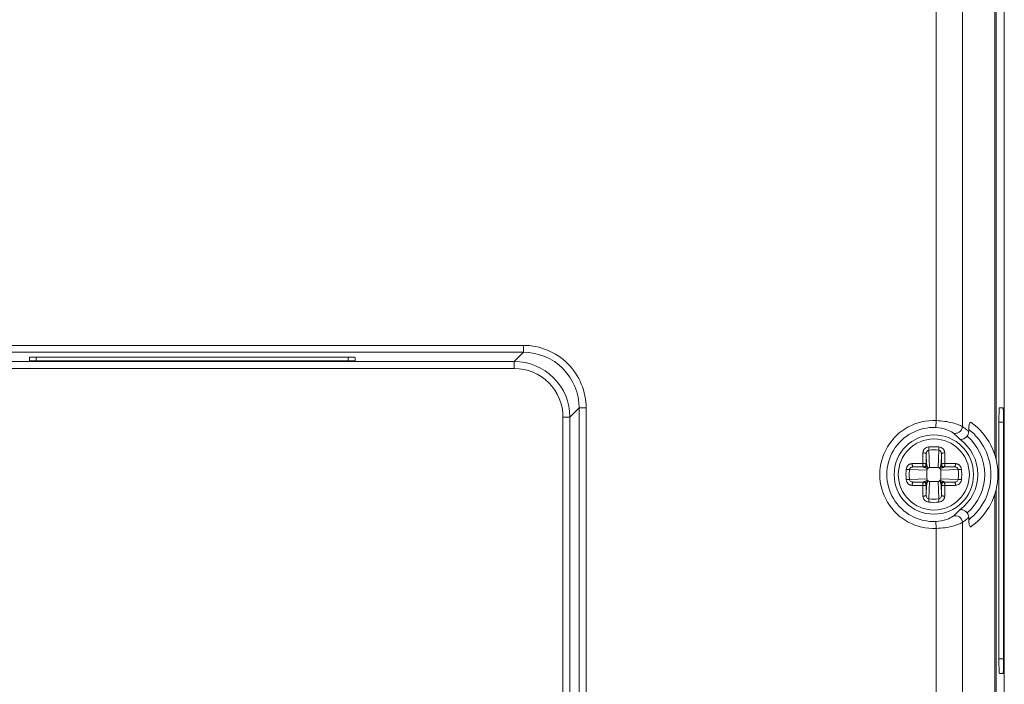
# Model space of a CAD drawing. Header units: centimetres. Extents: x -30 to 30, y -78 to 83.
# Tile 67 of 86: x 14.75 to 19.75, y -3.87 to -0.49. Entities that reach past the tile are written whole.
import ezdxf

# ---------------------------------------------------------------- set-up
doc = ezdxf.new("R2010")
doc.units = ezdxf.units.CM
doc.header["$MEASUREMENT"] = 0
doc.layers.add('LAYER_19952', color=7, linetype='Continuous')

msp = doc.modelspace()

# ---------------------------------------------------------------- linework, layer by layer
at = {"layer": 'LAYER_19952', "lineweight": 9}
for points in [[(19.75352, -4.8145), (19.75352, -4.8145), (19.75352, 7.09962), (19.75352, 7.09962)], [(19.71285, 5.41192), (19.71285, 5.41192), (19.71285, -2.72725), (19.71285, -2.72725)], [(19.705, -2.69876), (19.705, -2.69876), (19.705, 5.38343), (19.705, 5.38343)], [(19.54166, 5.24078), (19.54166, 5.24078), (19.54166, -2.55611), (19.54166, -2.55611)], [(19.40818, -2.52538), (19.40818, -2.52538), (19.40818, 0.82315), (19.40818, 0.82315)], [(5.9021, -2.14321), (5.9021, -2.14321), (17.3119, -2.14321), (17.3119, -2.14321)], [(17.31193, -2.17855), (17.31193, -2.17855), (17.31193, -2.14321), (17.31193, -2.14321)], [(17.31193, -2.17855), (17.31193, -2.17855), (5.90209, -2.17855), (5.90209, -2.17855)], [(17.26518, -2.2253), (17.26518, -2.2253), (17.31193, -2.17855), (17.31193, -2.17855)], [(13.11219, -2.2253), (13.11219, -2.2253), (17.26518, -2.2253), (17.26518, -2.2253)], [(14.80297, -2.22143), (14.80297, -2.22143), (14.80297, -2.20415), (14.80297, -2.20415)], [(16.42216, -2.20291), (16.42216, -2.20291), (14.83832, -2.20291), (14.83832, -2.20291)], [(14.83832, -2.20291), (14.83832, -2.20291), (14.83832, -2.22267), (14.83832, -2.22267)], [(14.83832, -2.22267), (14.83832, -2.22267), (16.42216, -2.22267), (16.42216, -2.22267)], [(16.42216, -2.22267), (16.42216, -2.22267), (16.42216, -2.20291), (16.42216, -2.20291)], [(16.45751, -2.20415), (16.45751, -2.20415), (16.45751, -2.22143), (16.45751, -2.22143)], [(17.26518, -2.26063), (17.26518, -2.26063), (17.26518, -2.2253), (17.26518, -2.2253)], [(13.11219, -2.26063), (13.11219, -2.26063), (17.26518, -2.26063), (17.26518, -2.26063)], [(17.54783, -2.50796), (17.54783, -2.50796), (17.59458, -2.4612), (17.59458, -2.4612)], [(17.62992, -2.4612), (17.62992, -2.4612), (17.59458, -2.4612), (17.59458, -2.4612)], [(17.59458, -4.50163), (17.59458, -4.50163), (17.59458, -2.4612), (17.59458, -2.4612)], [(17.62992, -2.46123), (17.62992, -2.46123), (17.62992, -4.50162), (17.62992, -4.50162)], [(19.7287, -2.46101), (19.7287, -2.46101), (19.74722, -2.46036), (19.74722, -2.46036)], [(17.5125, -2.50796), (17.5125, -2.50796), (17.54783, -2.50796), (17.54783, -2.50796)], [(17.5125, -5.15416), (17.5125, -5.15416), (17.5125, -2.50796), (17.5125, -2.50796)], [(17.54783, -2.50796), (17.54783, -2.50796), (17.54783, -5.11645), (17.54783, -5.11645)], [(19.40658, -2.56056), (19.40658, -2.56056), (19.40818, -2.52538), (19.40818, -2.52538)], [(19.7498, -2.5342), (19.7498, -2.5342), (19.72615, -2.5342), (19.72615, -2.5342)], [(19.72615, -3.73622), (19.72615, -3.73622), (19.72615, -2.5342), (19.72615, -2.5342)], [(19.7498, -2.5342), (19.7498, -2.5342), (19.7498, -3.73622), (19.7498, -3.73622)], [(19.52703, -2.61919), (19.51673, -2.60791), (19.50551, -2.5975), (19.4935, -2.58807)], [(19.56277, -2.57315), (19.55598, -2.56717), (19.54893, -2.56149), (19.54166, -2.55611)], [(19.57286, -2.58245), (19.56956, -2.57928), (19.5662, -2.57617), (19.56277, -2.57315)], [(19.56495, -2.60441), (19.57002, -2.5985), (19.57286, -2.59022), (19.57286, -2.58245)], [(19.57286, -2.58245), (19.57286, -2.58245), (19.57286, -2.56989), (19.57286, -2.56989)], [(19.34052, -2.68972), (19.34027, -2.70769), (19.34008, -2.72566), (19.33996, -2.74362)], [(19.34266, -2.68967), (19.34194, -2.68967), (19.34123, -2.68968), (19.34052, -2.68972)], [(19.35725, -2.69489), (19.35701, -2.71201), (19.35684, -2.72913), (19.35672, -2.74625)], [(19.35725, -2.69489), (19.35725, -2.69489), (19.35913, -2.74865), (19.35913, -2.74865)], [(19.42156, -2.65877), (19.40434, -2.65767), (19.38706, -2.65767), (19.36983, -2.65877)], [(19.42034, -2.6754), (19.40393, -2.67434), (19.38747, -2.67434), (19.37105, -2.6754)], [(19.37414, -2.764), (19.37414, -2.764), (19.37105, -2.6754), (19.37105, -2.6754)], [(19.42034, -2.6754), (19.42034, -2.6754), (19.41725, -2.764), (19.41725, -2.764)], [(19.43227, -2.74865), (19.43227, -2.74865), (19.43415, -2.69489), (19.43415, -2.69489)], [(19.43466, -2.74625), (19.43456, -2.72913), (19.43438, -2.71201), (19.43415, -2.69489)], [(19.45088, -2.68972), (19.45016, -2.68968), (19.44945, -2.68967), (19.44873, -2.68967)], [(19.45143, -2.74362), (19.45131, -2.72566), (19.45112, -2.70769), (19.45088, -2.68972)], [(19.28606, -2.74417), (19.28603, -2.74488), (19.28601, -2.74559), (19.28601, -2.74631)], [(19.33996, -2.74362), (19.322, -2.74374), (19.30403, -2.74393), (19.28606, -2.74417)], [(19.33996, -2.74362), (19.33994, -2.74434), (19.33994, -2.74505), (19.33994, -2.74576)], [(19.34211, -2.74359), (19.34139, -2.74359), (19.34068, -2.7436), (19.33996, -2.74362)], [(19.3426, -2.76038), (19.35039, -2.76037), (19.35672, -2.75404), (19.35672, -2.74625)], [(19.34499, -2.76278), (19.35279, -2.76277), (19.35911, -2.75645), (19.35913, -2.74865)], [(19.35913, -2.74865), (19.35913, -2.74865), (19.35672, -2.74625), (19.35672, -2.74625)], [(19.43466, -2.74625), (19.43466, -2.74625), (19.43227, -2.74865), (19.43227, -2.74865)], [(19.43227, -2.74865), (19.43228, -2.75645), (19.4386, -2.76277), (19.4464, -2.76278)], [(19.43466, -2.74625), (19.43468, -2.75405), (19.441, -2.76037), (19.4488, -2.76038)], [(19.45143, -2.74362), (19.45071, -2.7436), (19.45, -2.74359), (19.44928, -2.74359)], [(19.50532, -2.74417), (19.48736, -2.74392), (19.46939, -2.74374), (19.45143, -2.74362)], [(19.45146, -2.74576), (19.45146, -2.74505), (19.45145, -2.74434), (19.45143, -2.74362)], [(19.50538, -2.74631), (19.50538, -2.74559), (19.50536, -2.74488), (19.50532, -2.74417)], [(19.25512, -2.77349), (19.25456, -2.78209), (19.25429, -2.79072), (19.25429, -2.79935)], [(19.25429, -2.79935), (19.25429, -2.80024), (19.25429, -2.80113), (19.2543, -2.80203)], [(19.27174, -2.7747), (19.27116, -2.78376), (19.2709, -2.79283), (19.27096, -2.80191)], [(19.27174, -2.7747), (19.27174, -2.7747), (19.36034, -2.7778), (19.36034, -2.7778)], [(19.3426, -2.76038), (19.32547, -2.76049), (19.30835, -2.76067), (19.29123, -2.7609)], [(19.34499, -2.76278), (19.34499, -2.76278), (19.29123, -2.7609), (19.29123, -2.7609)], [(19.3426, -2.76038), (19.3426, -2.76038), (19.34499, -2.76278), (19.34499, -2.76278)], [(19.36034, -2.7778), (19.36034, -2.7778), (19.36034, -2.8209), (19.36034, -2.8209)], [(19.36458, -2.76916), (19.3649, -2.76887), (19.36521, -2.76856), (19.36551, -2.76823)], [(19.37414, -2.764), (19.37414, -2.764), (19.41725, -2.764), (19.41725, -2.764)], [(19.42588, -2.76823), (19.42617, -2.76856), (19.42648, -2.76887), (19.42681, -2.76916)], [(19.43105, -2.7778), (19.43105, -2.7778), (19.51965, -2.7747), (19.51965, -2.7747)], [(19.43105, -2.7778), (19.43105, -2.7778), (19.43105, -2.8209), (19.43105, -2.8209)], [(19.4464, -2.76278), (19.4464, -2.76278), (19.4488, -2.76038), (19.4488, -2.76038)], [(19.50016, -2.7609), (19.50016, -2.7609), (19.4464, -2.76278), (19.4464, -2.76278)], [(19.50016, -2.7609), (19.48304, -2.76067), (19.46592, -2.76049), (19.4488, -2.76038)], [(19.52043, -2.7968), (19.52038, -2.78943), (19.52012, -2.78206), (19.51965, -2.7747)], [(19.51965, -2.824), (19.52023, -2.81494), (19.52049, -2.80587), (19.52043, -2.7968)], [(19.53709, -2.79667), (19.53704, -2.78894), (19.53677, -2.7812), (19.53628, -2.77349)], [(19.53628, -2.82522), (19.53683, -2.81661), (19.5371, -2.80798), (19.5371, -2.79935)], [(19.53711, -2.79935), (19.53711, -2.79935), (19.53709, -2.79667), (19.53709, -2.79667)], [(19.2543, -2.80203), (19.25435, -2.80976), (19.25462, -2.8175), (19.25512, -2.82522)], [(19.27096, -2.80191), (19.27101, -2.80927), (19.27127, -2.81664), (19.27174, -2.824)], [(19.36034, -2.8209), (19.36034, -2.8209), (19.27174, -2.824), (19.27174, -2.824)], [(19.29123, -2.8378), (19.29123, -2.8378), (19.34499, -2.83592), (19.34499, -2.83592)], [(19.29123, -2.8378), (19.30835, -2.83804), (19.32547, -2.83821), (19.3426, -2.83832)], [(19.34499, -2.83592), (19.34499, -2.83592), (19.3426, -2.83832), (19.3426, -2.83832)], [(19.35672, -2.85245), (19.35672, -2.84466), (19.35039, -2.83833), (19.3426, -2.83832)], [(19.35913, -2.85005), (19.35911, -2.84225), (19.35279, -2.83593), (19.34499, -2.83592)], [(19.36551, -2.83046), (19.36521, -2.83014), (19.3649, -2.82983), (19.36458, -2.82954)], [(19.37105, -2.92331), (19.37105, -2.92331), (19.37414, -2.83471), (19.37414, -2.83471)], [(19.37414, -2.83471), (19.37414, -2.83471), (19.41725, -2.83471), (19.41725, -2.83471)], [(19.41725, -2.83471), (19.41725, -2.83471), (19.42034, -2.92331), (19.42034, -2.92331)], [(19.42681, -2.82954), (19.42648, -2.82983), (19.42617, -2.83014), (19.42588, -2.83046)], [(19.51965, -2.824), (19.51965, -2.824), (19.43105, -2.8209), (19.43105, -2.8209)], [(19.4464, -2.83592), (19.43859, -2.83594), (19.43228, -2.84225), (19.43227, -2.85006)], [(19.4488, -2.83832), (19.441, -2.83833), (19.43468, -2.84466), (19.43466, -2.85245)], [(19.44639, -2.83592), (19.44639, -2.83592), (19.50016, -2.8378), (19.50016, -2.8378)], [(19.4488, -2.83832), (19.4488, -2.83832), (19.44639, -2.83592), (19.44639, -2.83592)], [(19.4488, -2.83832), (19.46592, -2.83821), (19.48304, -2.83804), (19.50016, -2.8378)], [(19.28601, -2.85239), (19.28601, -2.8531), (19.28603, -2.85382), (19.28606, -2.85453)], [(19.28606, -2.85453), (19.30403, -2.85478), (19.322, -2.85496), (19.33996, -2.85508)], [(19.33994, -2.85294), (19.33994, -2.85366), (19.33994, -2.85437), (19.33996, -2.85508)], [(19.33996, -2.85508), (19.34068, -2.8551), (19.34139, -2.85511), (19.34211, -2.85511)], [(19.33996, -2.85508), (19.34008, -2.87305), (19.34027, -2.89101), (19.34052, -2.90898)], [(19.35672, -2.85245), (19.35672, -2.85245), (19.35913, -2.85005), (19.35913, -2.85005)], [(19.35672, -2.85245), (19.35684, -2.86957), (19.35701, -2.88669), (19.35725, -2.90382)], [(19.35913, -2.85005), (19.35913, -2.85005), (19.35725, -2.90382), (19.35725, -2.90382)], [(19.43227, -2.85006), (19.43227, -2.85006), (19.43466, -2.85245), (19.43466, -2.85245)], [(19.43415, -2.90382), (19.43415, -2.90382), (19.43227, -2.85006), (19.43227, -2.85006)], [(19.43415, -2.90382), (19.43438, -2.88669), (19.43455, -2.86957), (19.43466, -2.85245)], [(19.44928, -2.85511), (19.45, -2.85511), (19.45071, -2.8551), (19.45143, -2.85508)], [(19.45088, -2.90898), (19.45112, -2.89101), (19.45131, -2.87305), (19.45143, -2.85508)], [(19.45143, -2.85508), (19.45145, -2.85437), (19.45146, -2.85366), (19.45146, -2.85294)], [(19.45143, -2.85508), (19.46939, -2.85496), (19.48736, -2.85478), (19.50532, -2.85453)], [(19.50532, -2.85453), (19.50536, -2.85382), (19.50538, -2.8531), (19.50538, -2.85239)], [(19.71285, -2.87146), (19.71285, -2.87146), (19.71285, -4.67949), (19.71285, -4.67949)], [(19.34052, -2.90898), (19.34123, -2.90902), (19.34194, -2.90904), (19.34266, -2.90904)], [(19.36983, -2.93993), (19.38706, -2.94104), (19.40434, -2.94104), (19.42156, -2.93993)], [(19.37105, -2.92331), (19.38747, -2.92436), (19.40393, -2.92436), (19.42034, -2.92331)], [(19.44873, -2.90904), (19.44945, -2.90904), (19.45016, -2.90902), (19.45088, -2.90898)], [(19.705, -4.67949), (19.705, -4.67949), (19.705, -2.89994), (19.705, -2.89994)], [(19.4935, -3.01063), (19.50552, -3.00121), (19.51673, -2.9908), (19.52703, -2.97951)], [(19.57286, -3.01625), (19.57286, -3.00848), (19.57002, -3.0002), (19.56495, -2.99429)], [(19.40658, -3.03814), (19.40658, -3.03814), (19.40818, -3.07332), (19.40818, -3.07332)], [(19.54166, -3.04259), (19.54894, -3.03721), (19.55598, -3.03153), (19.56278, -3.02554)], [(19.54166, -3.04259), (19.54166, -3.04259), (19.54166, -4.2828), (19.54166, -4.2828)], [(19.56278, -3.02554), (19.56621, -3.02253), (19.56956, -3.01943), (19.57286, -3.01626)], [(19.57286, -3.02882), (19.57286, -3.02882), (19.57286, -3.01625), (19.57286, -3.01625)], [(19.40818, -4.2828), (19.40818, -4.2828), (19.40818, -3.07332), (19.40818, -3.07332)], [(19.72615, -3.73622), (19.72615, -3.73622), (19.7498, -3.73622), (19.7498, -3.73622)], [(19.74722, -3.81005), (19.74722, -3.81005), (19.7287, -3.80941), (19.7287, -3.80941)]]:
    msp.add_open_spline(points, degree=3, dxfattribs=at)
for points, knots in [([(17.62992, -2.46123), (17.62994, -2.37688), (17.59644, -2.29598), (17.5368, -2.23633), (17.47715, -2.17669), (17.39626, -2.14319), (17.31191, -2.14321)], [0, 0, 0, 0, 0.5, 0.5, 0.5, 1, 1, 1, 1]), ([(17.59459, -2.4612), (17.59461, -2.38623), (17.56484, -2.31432), (17.51183, -2.2613), (17.45882, -2.20829), (17.3869, -2.17852), (17.31193, -2.17855)], [0, 0, 0, 0, 0.5, 0.5, 0.5, 1, 1, 1, 1]), ([(14.83832, -2.20291), (14.82894, -2.20291), (14.81995, -2.20304), (14.81332, -2.20327), (14.80669, -2.20351), (14.80297, -2.20382), (14.80297, -2.20415)], [0, 0, 0, 0, 0.5, 0.5, 0.5, 1, 1, 1, 1]), ([(14.80297, -2.22143), (14.80297, -2.22175), (14.80669, -2.22207), (14.81332, -2.22231), (14.81995, -2.22253), (14.82894, -2.22267), (14.83832, -2.22267)], [0, 0, 0, 0, 0.5, 0.5, 0.5, 1, 1, 1, 1]), ([(16.45751, -2.20415), (16.45751, -2.20382), (16.45378, -2.20351), (16.44715, -2.20327), (16.44053, -2.20304), (16.43153, -2.20291), (16.42216, -2.20291)], [0, 0, 0, 0, 0.5, 0.5, 0.5, 1, 1, 1, 1]), ([(16.42216, -2.22267), (16.43153, -2.22267), (16.44053, -2.22253), (16.44715, -2.22231), (16.45378, -2.22207), (16.45751, -2.22175), (16.45751, -2.22143)], [0, 0, 0, 0, 0.5, 0.5, 0.5, 1, 1, 1, 1]), ([(17.54783, -2.50796), (17.54783, -2.43299), (17.51806, -2.3611), (17.46505, -2.30809), (17.41204, -2.25508), (17.34015, -2.2253), (17.26518, -2.2253)], [0, 0, 0, 0, 0.5, 0.5, 0.5, 1, 1, 1, 1]), ([(17.5125, -2.50796), (17.51251, -2.44236), (17.48647, -2.37945), (17.44008, -2.33305), (17.39369, -2.28667), (17.33078, -2.26062), (17.26518, -2.26064)], [0, 0, 0, 0, 0.5, 0.5, 0.5, 1, 1, 1, 1]), ([(19.72876, -2.46069), (19.72827, -2.4607), (19.72827, -2.46143), (19.72826, -2.46207), (19.7282, -2.46384), (19.72794, -2.46492), (19.72776, -2.46613), (19.72748, -2.46813), (19.7274, -2.47052), (19.72732, -2.47282), (19.72719, -2.47594), (19.72704, -2.47889), (19.72692, -2.48189), (19.72677, -2.48557), (19.72668, -2.48931), (19.7266, -2.49304), (19.7265, -2.49731), (19.72641, -2.50156), (19.72635, -2.50582), (19.72621, -2.51527), (19.72615, -2.52474), (19.72615, -2.5342)], [0, 0, 0, 0, 0.1428571, 0.1428571, 0.1428571, 0.2857143, 0.2857143, 0.2857143, 0.4285714, 0.4285714, 0.4285714, 0.5714286, 0.5714286, 0.5714286, 0.7142857, 0.7142857, 0.7142857, 0.8571429, 0.8571429, 0.8571429, 1, 1, 1, 1]), ([(19.7498, -2.5342), (19.7498, -2.5249), (19.74975, -2.51559), (19.74961, -2.5063), (19.74955, -2.50209), (19.74947, -2.49789), (19.74938, -2.49366), (19.7493, -2.48994), (19.74921, -2.48621), (19.74907, -2.48254), (19.74895, -2.47951), (19.7488, -2.47652), (19.74869, -2.47334), (19.7486, -2.47096), (19.74855, -2.46848), (19.74825, -2.46644), (19.74807, -2.46516), (19.7478, -2.46407), (19.74777, -2.46214), (19.74777, -2.46146), (19.7478, -2.46067), (19.74728, -2.46069)], [0, 0, 0, 0, 0.1428571, 0.1428571, 0.1428571, 0.2857143, 0.2857143, 0.2857143, 0.4285714, 0.4285714, 0.4285714, 0.5714286, 0.5714286, 0.5714286, 0.7142857, 0.7142857, 0.7142857, 0.8571429, 0.8571429, 0.8571429, 1, 1, 1, 1]), ([(19.40818, -2.52538), (19.30733, -2.52078), (19.2121, -2.57197), (19.16029, -2.65863), (19.10849, -2.74529), (19.10849, -2.85341), (19.16029, -2.94007), (19.2121, -3.02673), (19.30733, -3.07792), (19.40818, -3.07332)], [0, 0, 0, 0, 0.3333333, 0.3333333, 0.3333333, 0.6666667, 0.6666667, 0.6666667, 1, 1, 1, 1]), ([(19.54166, -2.55611), (19.53533, -2.5522), (19.52834, -2.54948), (19.52131, -2.54694), (19.51113, -2.54325), (19.50089, -2.53992), (19.49049, -2.53714), (19.47774, -2.53374), (19.46474, -2.53118), (19.45166, -2.52929), (19.43724, -2.52722), (19.42272, -2.52597), (19.40818, -2.52538)], [0, 0, 0, 0, 0.25, 0.25, 0.25, 0.5, 0.5, 0.5, 0.75, 0.75, 0.75, 1, 1, 1, 1]), ([(19.58523, -2.53503), (19.58453, -2.53453), (19.58365, -2.53415), (19.58279, -2.53415), (19.58192, -2.53416), (19.58106, -2.53456), (19.58034, -2.53509), (19.57871, -2.5363), (19.57779, -2.53819), (19.57705, -2.54008), (19.57596, -2.54285), (19.57521, -2.54564), (19.57464, -2.54847), (19.57323, -2.55545), (19.57286, -2.56273), (19.57286, -2.56989)], [0, 0, 0, 0, 0.2, 0.2, 0.2, 0.4, 0.4, 0.4, 0.6, 0.6, 0.6, 0.8, 0.8, 0.8, 1, 1, 1, 1]), ([(19.58523, -3.06367), (19.67042, -3.00259), (19.72095, -2.90418), (19.72095, -2.79935), (19.72095, -2.69452), (19.67042, -2.59612), (19.58523, -2.53503)], [0, 0, 0, 0, 0.5, 0.5, 0.5, 1, 1, 1, 1]), ([(19.40658, -2.56057), (19.31867, -2.55656), (19.23567, -2.60118), (19.19053, -2.6767), (19.14537, -2.75223), (19.14537, -2.84647), (19.19053, -2.92199), (19.23567, -2.99753), (19.31867, -3.04215), (19.40658, -3.03814)], [0, 0, 0, 0, 0.3333333, 0.3333333, 0.3333333, 0.6666667, 0.6666667, 0.6666667, 1, 1, 1, 1]), ([(19.59703, -2.79935), (19.59703, -2.68815), (19.50689, -2.59801), (19.3957, -2.59801), (19.2845, -2.59801), (19.19436, -2.68815), (19.19436, -2.79935), (19.19436, -2.91055), (19.2845, -3.00069), (19.3957, -3.00069), (19.50689, -3.00069), (19.59703, -2.91055), (19.59703, -2.79935)], [0, 0, 0, 0, 0.25, 0.25, 0.25, 0.5, 0.5, 0.5, 0.75, 0.75, 0.75, 1, 1, 1, 1]), ([(19.40658, -2.56057), (19.42543, -2.56141), (19.44422, -2.56514), (19.46208, -2.57166), (19.47327, -2.57575), (19.48409, -2.58093), (19.4935, -2.58807)], [0, 0, 0, 0, 0.5, 0.5, 0.5, 1, 1, 1, 1]), ([(19.4935, -2.58807), (19.49867, -2.59024), (19.50458, -2.59088), (19.51021, -2.59012), (19.51557, -2.58939), (19.52066, -2.58738), (19.52514, -2.58426), (19.53425, -2.57791), (19.54079, -2.56695), (19.54166, -2.55611)], [0, 0, 0, 0, 0.3333333, 0.3333333, 0.3333333, 0.6666667, 0.6666667, 0.6666667, 1, 1, 1, 1]), ([(19.57286, -3.02882), (19.64396, -2.97392), (19.68559, -2.88917), (19.68559, -2.79935), (19.68559, -2.70953), (19.64396, -2.62478), (19.57286, -2.56989)], [0, 0, 0, 0, 0.5, 0.5, 0.5, 1, 1, 1, 1]), ([(19.57614, -2.79935), (19.57614, -2.69969), (19.49535, -2.6189), (19.3957, -2.6189), (19.29603, -2.6189), (19.21524, -2.69969), (19.21524, -2.79935), (19.21524, -2.89901), (19.29603, -2.9798), (19.3957, -2.9798), (19.49535, -2.9798), (19.57614, -2.89901), (19.57614, -2.79935)], [0, 0, 0, 0, 0.25, 0.25, 0.25, 0.5, 0.5, 0.5, 0.75, 0.75, 0.75, 1, 1, 1, 1]), ([(19.56495, -2.60441), (19.56196, -2.60791), (19.55873, -2.61097), (19.55474, -2.61371), (19.5466, -2.61932), (19.53536, -2.62358), (19.52703, -2.61919)], [0, 0, 0, 0, 0.5, 0.5, 0.5, 1, 1, 1, 1]), ([(19.52703, -2.97951), (19.5846, -2.93755), (19.61864, -2.8706), (19.61864, -2.79935), (19.61864, -2.72811), (19.5846, -2.66116), (19.52703, -2.61919)], [0, 0, 0, 0, 0.5, 0.5, 0.5, 1, 1, 1, 1]), ([(19.56495, -2.99429), (19.62143, -2.94526), (19.65386, -2.87414), (19.65386, -2.79935), (19.65386, -2.72456), (19.62143, -2.65345), (19.56496, -2.60441)], [0, 0, 0, 0, 0.5, 0.5, 0.5, 1, 1, 1, 1]), ([(19.36983, -2.65877), (19.36584, -2.65901), (19.36188, -2.6601), (19.35826, -2.66187), (19.3547, -2.66362), (19.35148, -2.66605), (19.34882, -2.66896), (19.34751, -2.67039), (19.34634, -2.67195), (19.3453, -2.67359), (19.34428, -2.67521), (19.34341, -2.67692), (19.34271, -2.67871), (19.34201, -2.68046), (19.34148, -2.68228), (19.34112, -2.68414), (19.34076, -2.68598), (19.34057, -2.68785), (19.34052, -2.68972)], [0, 0, 0, 0, 0.1666667, 0.1666667, 0.1666667, 0.3333333, 0.3333333, 0.3333333, 0.5, 0.5, 0.5, 0.6666667, 0.6666667, 0.6666667, 0.8333333, 0.8333333, 0.8333333, 1, 1, 1, 1]), ([(19.35725, -2.69489), (19.35718, -2.69411), (19.35662, -2.69341), (19.35599, -2.69289), (19.35556, -2.69252), (19.3551, -2.69224), (19.35461, -2.69198), (19.35403, -2.69168), (19.35341, -2.69142), (19.35278, -2.69119), (19.35127, -2.69065), (19.34969, -2.6903), (19.3481, -2.69006), (19.3463, -2.68979), (19.34448, -2.68966), (19.34266, -2.68967)], [0, 0, 0, 0, 0.2, 0.2, 0.2, 0.4, 0.4, 0.4, 0.6, 0.6, 0.6, 0.8, 0.8, 0.8, 1, 1, 1, 1]), ([(19.35725, -2.69489), (19.35725, -2.69273), (19.35754, -2.69056), (19.35812, -2.68848), (19.35869, -2.68638), (19.35955, -2.68437), (19.3607, -2.68254), (19.36186, -2.68071), (19.36332, -2.67907), (19.36509, -2.67779), (19.36685, -2.67651), (19.36892, -2.6756), (19.37105, -2.6754)], [0, 0, 0, 0, 0.25, 0.25, 0.25, 0.5, 0.5, 0.5, 0.75, 0.75, 0.75, 1, 1, 1, 1]), ([(19.36983, -2.65877), (19.36992, -2.66168), (19.37008, -2.66459), (19.37029, -2.66749), (19.37048, -2.67014), (19.37072, -2.67277), (19.37105, -2.6754)], [0, 0, 0, 0, 0.5, 0.5, 0.5, 1, 1, 1, 1]), ([(19.42034, -2.6754), (19.42068, -2.67277), (19.42091, -2.67014), (19.4211, -2.6675), (19.42131, -2.66459), (19.42148, -2.66168), (19.42156, -2.65877)], [0, 0, 0, 0, 0.5, 0.5, 0.5, 1, 1, 1, 1]), ([(19.42034, -2.6754), (19.42247, -2.67563), (19.42454, -2.67652), (19.42631, -2.67778), (19.42808, -2.67905), (19.42953, -2.68071), (19.43068, -2.68254), (19.43184, -2.68437), (19.4327, -2.68638), (19.43328, -2.68847), (19.43385, -2.69056), (19.43414, -2.69273), (19.43415, -2.69489)], [0, 0, 0, 0, 0.25, 0.25, 0.25, 0.5, 0.5, 0.5, 0.75, 0.75, 0.75, 1, 1, 1, 1]), ([(19.45088, -2.68972), (19.45083, -2.68785), (19.45064, -2.68598), (19.45027, -2.68414), (19.44991, -2.68228), (19.44938, -2.68046), (19.44868, -2.67871), (19.44798, -2.67692), (19.44711, -2.67521), (19.44609, -2.67359), (19.44506, -2.67195), (19.44388, -2.67039), (19.44257, -2.66896), (19.43991, -2.66605), (19.43669, -2.66363), (19.43313, -2.66187), (19.42952, -2.66009), (19.42555, -2.65899), (19.42156, -2.65877)], [0, 0, 0, 0, 0.1666667, 0.1666667, 0.1666667, 0.3333333, 0.3333333, 0.3333333, 0.5, 0.5, 0.5, 0.6666667, 0.6666667, 0.6666667, 0.8333333, 0.8333333, 0.8333333, 1, 1, 1, 1]), ([(19.44873, -2.68967), (19.44692, -2.68966), (19.44509, -2.68979), (19.44329, -2.69006), (19.4417, -2.69029), (19.44012, -2.69065), (19.43861, -2.69119), (19.43798, -2.69142), (19.43736, -2.69168), (19.43678, -2.69198), (19.4363, -2.69224), (19.43583, -2.69252), (19.4354, -2.69289), (19.43478, -2.69341), (19.43421, -2.69411), (19.43415, -2.69489)], [0, 0, 0, 0, 0.2, 0.2, 0.2, 0.4, 0.4, 0.4, 0.6, 0.6, 0.6, 0.8, 0.8, 0.8, 1, 1, 1, 1]), ([(19.28606, -2.74417), (19.2842, -2.74422), (19.28232, -2.74441), (19.28049, -2.74477), (19.27863, -2.74513), (19.27681, -2.74567), (19.27505, -2.74637), (19.27327, -2.74707), (19.27156, -2.74794), (19.26994, -2.74896), (19.26829, -2.74999), (19.26673, -2.75117), (19.26531, -2.75247), (19.26239, -2.75513), (19.25997, -2.75836), (19.25822, -2.76192), (19.25643, -2.76553), (19.25533, -2.7695), (19.25512, -2.77349)], [0, 0, 0, 0, 0.1666667, 0.1666667, 0.1666667, 0.3333333, 0.3333333, 0.3333333, 0.5, 0.5, 0.5, 0.6666667, 0.6666667, 0.6666667, 0.8333333, 0.8333333, 0.8333333, 1, 1, 1, 1]), ([(19.28601, -2.74631), (19.28601, -2.74813), (19.28614, -2.74995), (19.2864, -2.75175), (19.28664, -2.75334), (19.28699, -2.75492), (19.28754, -2.75644), (19.28776, -2.75706), (19.28802, -2.75768), (19.28833, -2.75827), (19.28858, -2.75875), (19.28886, -2.75921), (19.28923, -2.75965), (19.28976, -2.76027), (19.29045, -2.76083), (19.29123, -2.7609)], [0, 0, 0, 0, 0.2, 0.2, 0.2, 0.4, 0.4, 0.4, 0.6, 0.6, 0.6, 0.8, 0.8, 0.8, 1, 1, 1, 1]), ([(19.3426, -2.76038), (19.34238, -2.76034), (19.34221, -2.76018), (19.34207, -2.76001), (19.34185, -2.75974), (19.3417, -2.75943), (19.34158, -2.75912), (19.34115, -2.7581), (19.34091, -2.757), (19.34071, -2.7559), (19.34043, -2.75434), (19.34025, -2.75278), (19.34013, -2.75121), (19.34, -2.7494), (19.33994, -2.74758), (19.33994, -2.74576)], [0, 0, 0, 0, 0.2, 0.2, 0.2, 0.4, 0.4, 0.4, 0.6, 0.6, 0.6, 0.8, 0.8, 0.8, 1, 1, 1, 1]), ([(19.35672, -2.74625), (19.35669, -2.74604), (19.35653, -2.74587), (19.35635, -2.74573), (19.35609, -2.7455), (19.35577, -2.74536), (19.35546, -2.74523), (19.35445, -2.74481), (19.35334, -2.74456), (19.35224, -2.74437), (19.35068, -2.74409), (19.34912, -2.74391), (19.34755, -2.74379), (19.34574, -2.74365), (19.34392, -2.74359), (19.34211, -2.74359)], [0, 0, 0, 0, 0.2, 0.2, 0.2, 0.4, 0.4, 0.4, 0.6, 0.6, 0.6, 0.8, 0.8, 0.8, 1, 1, 1, 1]), ([(19.36551, -2.76823), (19.36477, -2.76638), (19.36402, -2.76453), (19.36331, -2.76266), (19.36265, -2.76094), (19.36201, -2.7592), (19.36141, -2.75745), (19.36088, -2.75588), (19.36038, -2.75431), (19.35995, -2.75271), (19.35958, -2.75137), (19.35925, -2.75002), (19.35913, -2.74865)], [0, 0, 0, 0, 0.25, 0.25, 0.25, 0.5, 0.5, 0.5, 0.75, 0.75, 0.75, 1, 1, 1, 1]), ([(19.42588, -2.76823), (19.42663, -2.76638), (19.42737, -2.76453), (19.42809, -2.76267), (19.42875, -2.76094), (19.42939, -2.75921), (19.42997, -2.75746), (19.43051, -2.75588), (19.431, -2.75429), (19.43145, -2.75269), (19.43181, -2.75136), (19.43215, -2.75001), (19.43227, -2.74865)], [0, 0, 0, 0, 0.25, 0.25, 0.25, 0.5, 0.5, 0.5, 0.75, 0.75, 0.75, 1, 1, 1, 1]), ([(19.43466, -2.74625), (19.43471, -2.74604), (19.43486, -2.74587), (19.43503, -2.74573), (19.43531, -2.7455), (19.43562, -2.74536), (19.43593, -2.74523), (19.43695, -2.74481), (19.43805, -2.74456), (19.43915, -2.74437), (19.44071, -2.74409), (19.44227, -2.74391), (19.44384, -2.74379), (19.44565, -2.74365), (19.44747, -2.74359), (19.44928, -2.74359)], [0, 0, 0, 0, 0.2, 0.2, 0.2, 0.4, 0.4, 0.4, 0.6, 0.6, 0.6, 0.8, 0.8, 0.8, 1, 1, 1, 1]), ([(19.45146, -2.74576), (19.45146, -2.74758), (19.45139, -2.7494), (19.45125, -2.75121), (19.45113, -2.75278), (19.45095, -2.75434), (19.45068, -2.7559), (19.45048, -2.757), (19.45023, -2.7581), (19.44982, -2.75912), (19.44969, -2.75943), (19.44954, -2.75974), (19.44932, -2.76001), (19.44918, -2.76018), (19.44901, -2.76034), (19.4488, -2.76038)], [0, 0, 0, 0, 0.2, 0.2, 0.2, 0.4, 0.4, 0.4, 0.6, 0.6, 0.6, 0.8, 0.8, 0.8, 1, 1, 1, 1]), ([(19.50016, -2.7609), (19.50094, -2.76083), (19.50164, -2.76027), (19.50216, -2.75965), (19.50253, -2.75922), (19.50281, -2.75875), (19.50306, -2.75827), (19.50337, -2.75769), (19.50362, -2.75706), (19.50385, -2.75644), (19.5044, -2.75493), (19.50475, -2.75335), (19.50499, -2.75176), (19.50526, -2.74996), (19.50538, -2.74813), (19.50538, -2.74631)], [0, 0, 0, 0, 0.2, 0.2, 0.2, 0.4, 0.4, 0.4, 0.6, 0.6, 0.6, 0.8, 0.8, 0.8, 1, 1, 1, 1]), ([(19.53628, -2.77349), (19.53604, -2.7695), (19.53495, -2.76553), (19.53317, -2.76191), (19.53143, -2.75836), (19.529, -2.75513), (19.52609, -2.75247), (19.52465, -2.75117), (19.5231, -2.74999), (19.52146, -2.74896), (19.51984, -2.74794), (19.51813, -2.74707), (19.51634, -2.74637), (19.51458, -2.74567), (19.51277, -2.74513), (19.51091, -2.74478), (19.50907, -2.74442), (19.50719, -2.74423), (19.50532, -2.74417)], [0, 0, 0, 0, 0.1666667, 0.1666667, 0.1666667, 0.3333333, 0.3333333, 0.3333333, 0.5, 0.5, 0.5, 0.6666667, 0.6666667, 0.6666667, 0.8333333, 0.8333333, 0.8333333, 1, 1, 1, 1]), ([(19.27174, -2.7747), (19.26912, -2.77437), (19.26648, -2.77414), (19.26384, -2.77395), (19.26094, -2.77374), (19.25802, -2.77357), (19.25512, -2.77349)], [0, 0, 0, 0, 0.5, 0.5, 0.5, 1, 1, 1, 1]), ([(19.27174, -2.7747), (19.27197, -2.77258), (19.27286, -2.7705), (19.27413, -2.76874), (19.2754, -2.76697), (19.27705, -2.76552), (19.27888, -2.76436), (19.28072, -2.76321), (19.28273, -2.76235), (19.28482, -2.76177), (19.28691, -2.7612), (19.28908, -2.76091), (19.29123, -2.7609)], [0, 0, 0, 0, 0.25, 0.25, 0.25, 0.5, 0.5, 0.5, 0.75, 0.75, 0.75, 1, 1, 1, 1]), ([(19.36458, -2.76916), (19.36273, -2.76842), (19.36087, -2.76768), (19.35901, -2.76696), (19.35729, -2.7663), (19.35555, -2.76566), (19.3538, -2.76507), (19.35223, -2.76454), (19.35064, -2.76405), (19.34903, -2.7636), (19.34771, -2.76324), (19.34636, -2.7629), (19.34499, -2.76278)], [0, 0, 0, 0, 0.25, 0.25, 0.25, 0.5, 0.5, 0.5, 0.75, 0.75, 0.75, 1, 1, 1, 1]), ([(19.36034, -2.7778), (19.36034, -2.77616), (19.36077, -2.77451), (19.36152, -2.77303), (19.36227, -2.77155), (19.36335, -2.77026), (19.36458, -2.76916)], [0, 0, 0, 0, 0.5, 0.5, 0.5, 1, 1, 1, 1]), ([(19.36551, -2.76823), (19.3666, -2.767), (19.36789, -2.76593), (19.36937, -2.76518), (19.37085, -2.76443), (19.3725, -2.764), (19.37414, -2.764)], [0, 0, 0, 0, 0.5, 0.5, 0.5, 1, 1, 1, 1]), ([(19.41725, -2.764), (19.41889, -2.764), (19.42054, -2.76443), (19.42202, -2.76518), (19.4235, -2.76593), (19.42479, -2.767), (19.42588, -2.76823)], [0, 0, 0, 0, 0.5, 0.5, 0.5, 1, 1, 1, 1]), ([(19.42681, -2.76916), (19.42867, -2.76842), (19.43051, -2.76768), (19.43238, -2.76696), (19.43411, -2.7663), (19.43585, -2.76566), (19.4376, -2.76507), (19.43917, -2.76454), (19.44074, -2.76404), (19.44234, -2.7636), (19.44368, -2.76323), (19.44503, -2.7629), (19.4464, -2.76278)], [0, 0, 0, 0, 0.25, 0.25, 0.25, 0.5, 0.5, 0.5, 0.75, 0.75, 0.75, 1, 1, 1, 1]), ([(19.42681, -2.76916), (19.42804, -2.77026), (19.42911, -2.77155), (19.42987, -2.77303), (19.43062, -2.77451), (19.43105, -2.77616), (19.43105, -2.7778)], [0, 0, 0, 0, 0.5, 0.5, 0.5, 1, 1, 1, 1]), ([(19.50016, -2.7609), (19.50232, -2.76091), (19.50448, -2.7612), (19.50657, -2.76177), (19.50866, -2.76235), (19.51067, -2.7632), (19.5125, -2.76436), (19.51434, -2.76552), (19.51598, -2.76697), (19.51726, -2.76874), (19.51854, -2.7705), (19.51944, -2.77258), (19.51965, -2.7747)], [0, 0, 0, 0, 0.25, 0.25, 0.25, 0.5, 0.5, 0.5, 0.75, 0.75, 0.75, 1, 1, 1, 1]), ([(19.53628, -2.77349), (19.53337, -2.77357), (19.53046, -2.77374), (19.52755, -2.77395), (19.52491, -2.77414), (19.52228, -2.77437), (19.51965, -2.7747)], [0, 0, 0, 0, 0.5, 0.5, 0.5, 1, 1, 1, 1]), ([(19.25512, -2.82522), (19.25802, -2.82513), (19.26094, -2.82497), (19.26383, -2.82476), (19.26648, -2.82457), (19.26912, -2.82433), (19.27174, -2.82399)], [0, 0, 0, 0, 0.5, 0.5, 0.5, 1, 1, 1, 1]), ([(19.25512, -2.82522), (19.25536, -2.8292), (19.25644, -2.83317), (19.25821, -2.83679), (19.25997, -2.84035), (19.26239, -2.84357), (19.26531, -2.84622), (19.26673, -2.84754), (19.26829, -2.84871), (19.26993, -2.84975), (19.27156, -2.85076), (19.27327, -2.85163), (19.27505, -2.85234), (19.2768, -2.85303), (19.27863, -2.85356), (19.28049, -2.85392), (19.28232, -2.85428), (19.2842, -2.85447), (19.28606, -2.85453)], [0, 0, 0, 0, 0.1666667, 0.1666667, 0.1666667, 0.3333333, 0.3333333, 0.3333333, 0.5, 0.5, 0.5, 0.6666667, 0.6666667, 0.6666667, 0.8333333, 0.8333333, 0.8333333, 1, 1, 1, 1]), ([(19.29123, -2.8378), (19.28908, -2.8378), (19.28691, -2.83751), (19.28482, -2.83693), (19.28273, -2.83635), (19.28072, -2.8355), (19.27889, -2.83434), (19.27706, -2.83319), (19.27541, -2.83173), (19.27413, -2.82996), (19.27286, -2.8282), (19.27194, -2.82613), (19.27174, -2.824)], [0, 0, 0, 0, 0.25, 0.25, 0.25, 0.5, 0.5, 0.5, 0.75, 0.75, 0.75, 1, 1, 1, 1]), ([(19.29123, -2.8378), (19.29045, -2.83787), (19.28976, -2.83843), (19.28923, -2.83905), (19.28886, -2.83949), (19.28858, -2.83995), (19.28833, -2.84043), (19.28802, -2.84102), (19.28776, -2.84164), (19.28754, -2.84227), (19.28699, -2.84378), (19.28664, -2.84536), (19.2864, -2.84695), (19.28614, -2.84875), (19.28601, -2.85057), (19.28601, -2.85239)], [0, 0, 0, 0, 0.2, 0.2, 0.2, 0.4, 0.4, 0.4, 0.6, 0.6, 0.6, 0.8, 0.8, 0.8, 1, 1, 1, 1]), ([(19.33994, -2.85294), (19.33994, -2.85112), (19.34, -2.8493), (19.34013, -2.84749), (19.34025, -2.84593), (19.34043, -2.84437), (19.34071, -2.8428), (19.34091, -2.84171), (19.34115, -2.8406), (19.34158, -2.83959), (19.3417, -2.83927), (19.34185, -2.83896), (19.34207, -2.83869), (19.34221, -2.83852), (19.34238, -2.83836), (19.3426, -2.83832)], [0, 0, 0, 0, 0.2, 0.2, 0.2, 0.4, 0.4, 0.4, 0.6, 0.6, 0.6, 0.8, 0.8, 0.8, 1, 1, 1, 1]), ([(19.36458, -2.82954), (19.36273, -2.83028), (19.36087, -2.83102), (19.35901, -2.83174), (19.35728, -2.8324), (19.35554, -2.83304), (19.35379, -2.83363), (19.35223, -2.83416), (19.35065, -2.83466), (19.34905, -2.8351), (19.34771, -2.83547), (19.34636, -2.8358), (19.34499, -2.83592)], [0, 0, 0, 0, 0.25, 0.25, 0.25, 0.5, 0.5, 0.5, 0.75, 0.75, 0.75, 1, 1, 1, 1]), ([(19.36551, -2.83046), (19.36476, -2.83232), (19.36402, -2.83417), (19.36331, -2.83604), (19.36264, -2.83776), (19.362, -2.83949), (19.36142, -2.84125), (19.36089, -2.84282), (19.36039, -2.84441), (19.35995, -2.84601), (19.35958, -2.84734), (19.35925, -2.84869), (19.35913, -2.85005)], [0, 0, 0, 0, 0.25, 0.25, 0.25, 0.5, 0.5, 0.5, 0.75, 0.75, 0.75, 1, 1, 1, 1]), ([(19.36458, -2.82954), (19.36335, -2.82845), (19.36227, -2.82715), (19.36152, -2.82567), (19.36077, -2.8242), (19.36034, -2.82254), (19.36034, -2.8209)], [0, 0, 0, 0, 0.5, 0.5, 0.5, 1, 1, 1, 1]), ([(19.37414, -2.83471), (19.3725, -2.83471), (19.37085, -2.83428), (19.36937, -2.83353), (19.36789, -2.83277), (19.3666, -2.83169), (19.36551, -2.83046)], [0, 0, 0, 0, 0.5, 0.5, 0.5, 1, 1, 1, 1]), ([(19.42588, -2.83046), (19.42479, -2.83169), (19.4235, -2.83277), (19.42201, -2.83353), (19.42054, -2.83428), (19.41889, -2.83471), (19.41725, -2.83471)], [0, 0, 0, 0, 0.5, 0.5, 0.5, 1, 1, 1, 1]), ([(19.42588, -2.83046), (19.42662, -2.83232), (19.42737, -2.83417), (19.42809, -2.83604), (19.42874, -2.83777), (19.42938, -2.83951), (19.42997, -2.84126), (19.43051, -2.84282), (19.43101, -2.8444), (19.43145, -2.846), (19.43181, -2.84733), (19.43215, -2.84868), (19.43227, -2.85006)], [0, 0, 0, 0, 0.25, 0.25, 0.25, 0.5, 0.5, 0.5, 0.75, 0.75, 0.75, 1, 1, 1, 1]), ([(19.43105, -2.8209), (19.43105, -2.82254), (19.43062, -2.8242), (19.42987, -2.82567), (19.42911, -2.82716), (19.42804, -2.82845), (19.42681, -2.82954)], [0, 0, 0, 0, 0.5, 0.5, 0.5, 1, 1, 1, 1]), ([(19.42681, -2.82954), (19.42866, -2.83029), (19.43051, -2.83103), (19.43238, -2.83174), (19.4341, -2.8324), (19.43584, -2.83304), (19.43759, -2.83363), (19.43917, -2.83416), (19.44075, -2.83466), (19.44236, -2.8351), (19.44368, -2.83546), (19.44503, -2.8358), (19.4464, -2.83592)], [0, 0, 0, 0, 0.25, 0.25, 0.25, 0.5, 0.5, 0.5, 0.75, 0.75, 0.75, 1, 1, 1, 1]), ([(19.4488, -2.83832), (19.44901, -2.83836), (19.44918, -2.83852), (19.44932, -2.83869), (19.44954, -2.83896), (19.44969, -2.83927), (19.44982, -2.83959), (19.45023, -2.8406), (19.45048, -2.84171), (19.45068, -2.8428), (19.45095, -2.84437), (19.45113, -2.84593), (19.45125, -2.84749), (19.45139, -2.8493), (19.45146, -2.85112), (19.45146, -2.85294)], [0, 0, 0, 0, 0.2, 0.2, 0.2, 0.4, 0.4, 0.4, 0.6, 0.6, 0.6, 0.8, 0.8, 0.8, 1, 1, 1, 1]), ([(19.51965, -2.824), (19.51942, -2.82613), (19.51853, -2.8282), (19.51726, -2.82996), (19.51599, -2.83173), (19.51434, -2.83319), (19.5125, -2.83434), (19.51067, -2.8355), (19.50866, -2.83635), (19.50657, -2.83693), (19.50449, -2.83751), (19.50232, -2.8378), (19.50016, -2.8378)], [0, 0, 0, 0, 0.25, 0.25, 0.25, 0.5, 0.5, 0.5, 0.75, 0.75, 0.75, 1, 1, 1, 1]), ([(19.50538, -2.85239), (19.50538, -2.85057), (19.50526, -2.84875), (19.50499, -2.84695), (19.50475, -2.84536), (19.5044, -2.84378), (19.50386, -2.84227), (19.50363, -2.84164), (19.50337, -2.84102), (19.50306, -2.84043), (19.50281, -2.83995), (19.50253, -2.83949), (19.50216, -2.83905), (19.50164, -2.83843), (19.50094, -2.83787), (19.50016, -2.8378)], [0, 0, 0, 0, 0.2, 0.2, 0.2, 0.4, 0.4, 0.4, 0.6, 0.6, 0.6, 0.8, 0.8, 0.8, 1, 1, 1, 1]), ([(19.50532, -2.85453), (19.50907, -2.85446), (19.51283, -2.85372), (19.51634, -2.85233), (19.51993, -2.85092), (19.52325, -2.84883), (19.52609, -2.84623), (19.52754, -2.8449), (19.52886, -2.84344), (19.53005, -2.84187), (19.53125, -2.84028), (19.53231, -2.83858), (19.53319, -2.83679), (19.53407, -2.83499), (19.53477, -2.83309), (19.53526, -2.83116), (19.53577, -2.82921), (19.53607, -2.82721), (19.53628, -2.82522)], [0, 0, 0, 0, 0.1666667, 0.1666667, 0.1666667, 0.3333333, 0.3333333, 0.3333333, 0.5, 0.5, 0.5, 0.6666667, 0.6666667, 0.6666667, 0.8333333, 0.8333333, 0.8333333, 1, 1, 1, 1]), ([(19.51965, -2.82399), (19.52228, -2.82433), (19.52491, -2.82457), (19.52755, -2.82476), (19.53046, -2.82497), (19.53336, -2.82513), (19.53628, -2.82522)], [0, 0, 0, 0, 0.5, 0.5, 0.5, 1, 1, 1, 1]), ([(19.35672, -2.85245), (19.35669, -2.85266), (19.35653, -2.85284), (19.35635, -2.85297), (19.35609, -2.8532), (19.35577, -2.85334), (19.35546, -2.85347), (19.35445, -2.85389), (19.35334, -2.85414), (19.35224, -2.85433), (19.35068, -2.85461), (19.34912, -2.85479), (19.34755, -2.85491), (19.34574, -2.85505), (19.34392, -2.85511), (19.34211, -2.85511)], [0, 0, 0, 0, 0.2, 0.2, 0.2, 0.4, 0.4, 0.4, 0.6, 0.6, 0.6, 0.8, 0.8, 0.8, 1, 1, 1, 1]), ([(19.43466, -2.85245), (19.43471, -2.85266), (19.43486, -2.85284), (19.43503, -2.85297), (19.43531, -2.8532), (19.43562, -2.85334), (19.43593, -2.85347), (19.43695, -2.85389), (19.43805, -2.85414), (19.43915, -2.85433), (19.44071, -2.85461), (19.44227, -2.85479), (19.44384, -2.85491), (19.44565, -2.85505), (19.44747, -2.85511), (19.44928, -2.85511)], [0, 0, 0, 0, 0.2, 0.2, 0.2, 0.4, 0.4, 0.4, 0.6, 0.6, 0.6, 0.8, 0.8, 0.8, 1, 1, 1, 1]), ([(19.34052, -2.90898), (19.34059, -2.91272), (19.34133, -2.91649), (19.34271, -2.91999), (19.34412, -2.92359), (19.34622, -2.9269), (19.34882, -2.92974), (19.35149, -2.93266), (19.3547, -2.93508), (19.35826, -2.93683), (19.36187, -2.93861), (19.36584, -2.93971), (19.36983, -2.93993)], [0, 0, 0, 0, 0.25, 0.25, 0.25, 0.5, 0.5, 0.5, 0.75, 0.75, 0.75, 1, 1, 1, 1]), ([(19.34266, -2.90904), (19.34448, -2.90904), (19.3463, -2.90891), (19.3481, -2.90864), (19.34969, -2.9084), (19.35126, -2.90806), (19.35278, -2.90751), (19.35341, -2.90728), (19.35402, -2.90702), (19.35461, -2.90671), (19.3551, -2.90647), (19.35556, -2.90618), (19.35599, -2.90582), (19.35662, -2.90529), (19.35718, -2.90459), (19.35725, -2.90382)], [0, 0, 0, 0, 0.2, 0.2, 0.2, 0.4, 0.4, 0.4, 0.6, 0.6, 0.6, 0.8, 0.8, 0.8, 1, 1, 1, 1]), ([(19.37105, -2.92331), (19.36892, -2.92307), (19.36685, -2.92219), (19.36509, -2.92092), (19.36331, -2.91965), (19.36186, -2.91799), (19.3607, -2.91616), (19.35955, -2.91433), (19.35869, -2.91231), (19.35812, -2.91023), (19.35754, -2.90814), (19.35725, -2.90597), (19.35725, -2.90382)], [0, 0, 0, 0, 0.25, 0.25, 0.25, 0.5, 0.5, 0.5, 0.75, 0.75, 0.75, 1, 1, 1, 1]), ([(19.37105, -2.92331), (19.37072, -2.92593), (19.37048, -2.92857), (19.37029, -2.93121), (19.37008, -2.93411), (19.36992, -2.93702), (19.36983, -2.93993)], [0, 0, 0, 0, 0.5, 0.5, 0.5, 1, 1, 1, 1]), ([(19.43415, -2.90382), (19.43414, -2.90597), (19.43385, -2.90814), (19.43328, -2.91023), (19.4327, -2.91231), (19.43184, -2.91433), (19.43068, -2.91616), (19.42953, -2.91799), (19.42807, -2.91964), (19.42631, -2.92092), (19.42454, -2.92219), (19.42247, -2.9231), (19.42034, -2.92331)], [0, 0, 0, 0, 0.25, 0.25, 0.25, 0.5, 0.5, 0.5, 0.75, 0.75, 0.75, 1, 1, 1, 1]), ([(19.42156, -2.93993), (19.42148, -2.93702), (19.42131, -2.93411), (19.4211, -2.93121), (19.42091, -2.92857), (19.42068, -2.92593), (19.42034, -2.92331)], [0, 0, 0, 0, 0.5, 0.5, 0.5, 1, 1, 1, 1]), ([(19.42156, -2.93993), (19.42555, -2.93969), (19.42952, -2.9386), (19.43314, -2.93683), (19.4367, -2.93508), (19.43992, -2.93265), (19.44257, -2.92974), (19.44388, -2.92831), (19.44506, -2.92675), (19.44609, -2.92511), (19.44711, -2.92349), (19.44798, -2.92178), (19.44868, -2.91999), (19.44938, -2.91824), (19.44991, -2.91642), (19.45027, -2.91456), (19.45063, -2.91272), (19.45082, -2.91085), (19.45088, -2.90898)], [0, 0, 0, 0, 0.1666667, 0.1666667, 0.1666667, 0.3333333, 0.3333333, 0.3333333, 0.5, 0.5, 0.5, 0.6666667, 0.6666667, 0.6666667, 0.8333333, 0.8333333, 0.8333333, 1, 1, 1, 1]), ([(19.43415, -2.90382), (19.43421, -2.90459), (19.43478, -2.90529), (19.43539, -2.90581), (19.43583, -2.90618), (19.4363, -2.90646), (19.43678, -2.90671), (19.43736, -2.90702), (19.43798, -2.90728), (19.43861, -2.90751), (19.44012, -2.90806), (19.4417, -2.9084), (19.44329, -2.90864), (19.44509, -2.90891), (19.44692, -2.90904), (19.44873, -2.90904)], [0, 0, 0, 0, 0.2, 0.2, 0.2, 0.4, 0.4, 0.4, 0.6, 0.6, 0.6, 0.8, 0.8, 0.8, 1, 1, 1, 1]), ([(19.52703, -2.97951), (19.52933, -2.97831), (19.53198, -2.97778), (19.53461, -2.97773), (19.53975, -2.97761), (19.54477, -2.9793), (19.54935, -2.98169), (19.55536, -2.98483), (19.56061, -2.98922), (19.56495, -2.99429)], [0, 0, 0, 0, 0.3333333, 0.3333333, 0.3333333, 0.6666667, 0.6666667, 0.6666667, 1, 1, 1, 1]), ([(19.4935, -3.01063), (19.48411, -3.0178), (19.47328, -3.02296), (19.46208, -3.02704), (19.44421, -3.03355), (19.42543, -3.0373), (19.40658, -3.03814)], [0, 0, 0, 0, 0.5, 0.5, 0.5, 1, 1, 1, 1]), ([(19.40818, -3.07332), (19.42272, -3.07271), (19.43724, -3.07148), (19.45165, -3.06941), (19.46474, -3.06753), (19.47774, -3.06496), (19.49049, -3.06156), (19.50089, -3.05878), (19.51113, -3.05546), (19.5213, -3.05178), (19.52834, -3.04923), (19.53534, -3.04652), (19.54166, -3.04259)], [0, 0, 0, 0, 0.25, 0.25, 0.25, 0.5, 0.5, 0.5, 0.75, 0.75, 0.75, 1, 1, 1, 1]), ([(19.4935, -3.01064), (19.50318, -3.00659), (19.51553, -3.00821), (19.52478, -3.01422), (19.53448, -3.02051), (19.54076, -3.03163), (19.54165, -3.04259)], [0, 0, 0, 0, 0.5, 0.5, 0.5, 1, 1, 1, 1]), ([(19.57286, -3.02882), (19.57286, -3.0337), (19.57306, -3.03858), (19.57361, -3.04346), (19.57399, -3.0468), (19.57453, -3.05014), (19.57533, -3.05333), (19.57596, -3.05585), (19.57675, -3.05827), (19.57808, -3.06073), (19.57891, -3.06229), (19.57997, -3.06387), (19.58156, -3.06433), (19.58274, -3.06467), (19.58422, -3.0644), (19.58523, -3.06367)], [0, 0, 0, 0, 0.2, 0.2, 0.2, 0.4, 0.4, 0.4, 0.6, 0.6, 0.6, 0.8, 0.8, 0.8, 1, 1, 1, 1]), ([(19.72615, -3.73622), (19.72615, -3.74567), (19.72621, -3.75515), (19.72635, -3.7646), (19.72641, -3.76885), (19.7265, -3.77311), (19.7266, -3.77738), (19.72668, -3.78111), (19.72677, -3.78485), (19.72692, -3.78852), (19.72704, -3.79152), (19.72719, -3.79448), (19.72732, -3.79759), (19.7274, -3.7999), (19.72748, -3.80229), (19.72776, -3.80428), (19.72794, -3.80551), (19.7282, -3.80657), (19.72826, -3.80835), (19.72827, -3.80899), (19.72827, -3.80971), (19.72876, -3.80973)], [0, 0, 0, 0, 0.1428571, 0.1428571, 0.1428571, 0.2857143, 0.2857143, 0.2857143, 0.4285714, 0.4285714, 0.4285714, 0.5714286, 0.5714286, 0.5714286, 0.7142857, 0.7142857, 0.7142857, 0.8571429, 0.8571429, 0.8571429, 1, 1, 1, 1]), ([(19.74905, -3.78847), (19.74918, -3.78474), (19.74928, -3.78101), (19.74937, -3.77728), (19.74969, -3.76359), (19.7498, -3.7499), (19.7498, -3.73622)], [0, 0, 0, 0, 0.5, 0.5, 0.5, 1, 1, 1, 1]), ([(19.74728, -3.80973), (19.74778, -3.80975), (19.74776, -3.80898), (19.74777, -3.80831), (19.7478, -3.80645), (19.74806, -3.80538), (19.74823, -3.80414), (19.74852, -3.80216), (19.74858, -3.79974), (19.74867, -3.79742), (19.74879, -3.79434), (19.74894, -3.79146), (19.74905, -3.78847)], [0, 0, 0, 0, 0.25, 0.25, 0.25, 0.5, 0.5, 0.5, 0.75, 0.75, 0.75, 1, 1, 1, 1])]:
    msp.add_open_spline(points, degree=3, knots=knots, dxfattribs=at)

doc.saveas('drawing.dxf')
